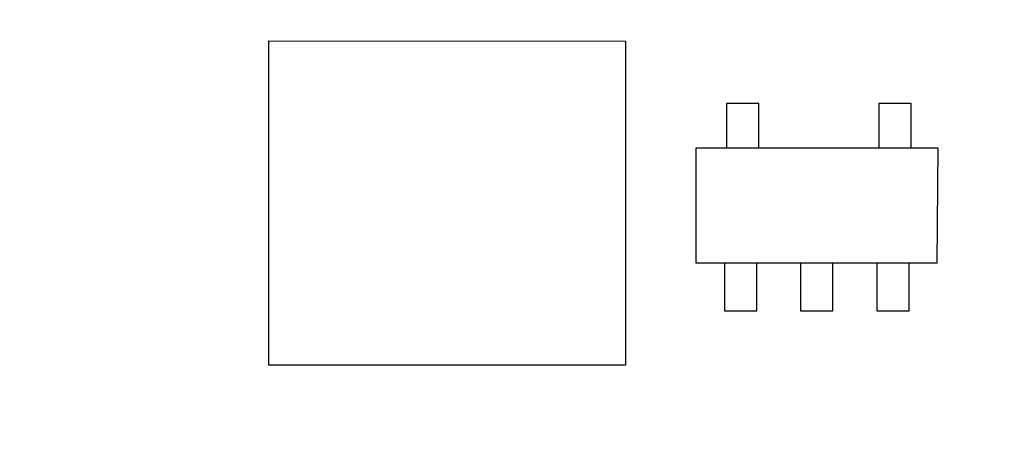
# Model space of a CAD drawing. Header units: millimetres. Extents: x 718 to 1157, y -195 to -52.
# Tile 65 of 156: x 1028.08 to 1040.23, y -94.66 to -89.51. Entities that reach past the tile are written whole.
import ezdxf

# ---------------------------------------------------------------- set-up
doc = ezdxf.new("R2010")
doc.units = ezdxf.units.MM
doc.header["$LTSCALE"] = 1.21
doc.header["$MEASUREMENT"] = 0
doc.header["$PDMODE"] = 3
doc.header["$PDSIZE"] = 0.3125
doc.layers.get('0').update_dxf_attribs({"linetype": 'CONTINUOUS'})
doc.layers.get('DEFPOINTS').update_dxf_attribs({"linetype": 'CONTINUOUS'})
doc.layers.add('Dim', color=3, linetype='CONTINUOUS', lineweight=25)
doc.styles.get("Standard").update_dxf_attribs({"font": 'txt', "width": 0.8})
doc.dimstyles.get("Standard").update_dxf_attribs({"dimtxt": 0.15625, "dimasz": 0.1875, "dimexe": 0.125, "dimexo": 0.0625, "dimgap": 0.09, "dimtad": 0, "dimtih": 1, "dimtoh": 1, "dimzin": 4, "dimdsep": 46, "dimtxsty": 'Standard', "dimblk": '_FILLED', "dimblk1": '_FILLED', "dimblk2": '_FILLED', "dimcen": 0.09, "dimazin": 1, "dimtp": 0.01, "dimtm": 0.01, "dimtfac": 1, "dimtofl": 0, "dimtmove": 0, "dimatfit": 3, "dimldrblk": '_FILLED', "dimfxl": 1, "dimtolj": 1, "dimtzin": 4, "dimarcsym": 0})

# ---------------------------------------------------------------- blocks, each defined once
blk = doc.blocks.new('_FILLED')
at = {"color": 0, "linetype": 'ByBlock'}
blk.add_solid([(0, 0), (-1, 0.1667), (-1, -0.1667)], dxfattribs=at)
blk = doc.blocks.new('*D36')
at = {"layer": 'DEFPOINTS', "color": 0}
for p in [(1117.488, -60.38), (991.288, -95.917), (1117.488, -95.98)]:
    blk.add_point(p, dxfattribs=at)
at = {"layer": 'Dim', "color": 0, "lineweight": -2}
for p, q in [((991.288, -95.855), (991.288, -60.255)), ((1117.488, -95.917), (1117.488, -60.255)), ((993.828, -60.38), (1049.798, -60.38)), ((1114.948, -60.38), (1058.978, -60.38))]:
    blk.add_line(p, q, dxfattribs=at)
at = {"layer": 'Dim', "color": 0, "lineweight": -2, "xscale": 2.54, "yscale": 2.54, "zscale": 2.54, "rotation": 180}
blk.add_blockref('_FILLED', (991.288, -60.38), dxfattribs=at)
at = {"layer": 'Dim', "color": 0, "lineweight": -2, "xscale": 2.54, "yscale": 2.54, "zscale": 2.54}
blk.add_blockref('_FILLED', (1117.488, -60.38), dxfattribs=at)
at = {"layer": 'Dim', "color": 0, "insert": (1054.388, -60.38), "char_height": 2.5, "attachment_point": 5, "line_spacing_factor": 2.5}
blk.add_mtext('\\A1;126.20', dxfattribs=at)
blk = doc.blocks.new('*D39')
at = {"layer": 'DEFPOINTS', "color": 0}
for p in [(1078.388, -65.829), (1020.388, -101.78), (1078.388, -101.78)]:
    blk.add_point(p, dxfattribs=at)
at = {"layer": 'Dim', "color": 0, "lineweight": -2}
for p, q in [((1020.388, -101.717), (1020.388, -65.704)), ((1078.388, -101.717), (1078.388, -65.704)), ((1022.928, -65.829), (1045.631, -65.829)), ((1075.848, -65.829), (1053.145, -65.829))]:
    blk.add_line(p, q, dxfattribs=at)
at = {"layer": 'Dim', "color": 0, "lineweight": -2, "xscale": 2.54, "yscale": 2.54, "zscale": 2.54, "rotation": 180}
blk.add_blockref('_FILLED', (1020.388, -65.829), dxfattribs=at)
at = {"layer": 'Dim', "color": 0, "lineweight": -2, "xscale": 2.54, "yscale": 2.54, "zscale": 2.54}
blk.add_blockref('_FILLED', (1078.388, -65.829), dxfattribs=at)
at = {"layer": 'Dim', "color": 0, "insert": (1049.388, -65.829), "char_height": 2.5, "attachment_point": 5, "line_spacing_factor": 2.5}
blk.add_mtext('\\A1;58.00', dxfattribs=at)

msp = doc.modelspace()

# ---------------------------------------------------------------- linework, layer by layer
at = {"color": 7, "linetype": 'Continuous'}
for p, q in [((1031.161, -93.771), (1031.161, -89.769)), ((1031.161, -89.769), (1035.561, -89.77)), ((1035.561, -89.77), (1035.561, -93.771)), ((1036.806, -90.542), (1036.806, -91.091)), ((1037.206, -90.542), (1036.806, -90.542)), ((1037.206, -91.091), (1037.206, -90.542)), ((1038.686, -90.542), (1038.686, -91.091)), ((1039.086, -90.542), (1038.686, -90.542)), ((1039.086, -91.091), (1039.086, -90.542)), ((1036.431, -92.515), (1036.431, -91.091)), ((1036.431, -91.091), (1039.414, -91.091)), ((1039.414, -91.091), (1039.401, -92.515)), ((1039.401, -92.515), (1036.431, -92.515)), ((1036.781, -92.515), (1036.781, -93.1)), ((1037.181, -93.1), (1037.181, -92.515)), ((1037.72, -92.515), (1037.72, -93.1)), ((1038.12, -93.1), (1038.12, -92.515)), ((1038.66, -92.515), (1038.66, -93.1)), ((1039.06, -93.1), (1039.06, -92.515)), ((1036.781, -93.1), (1037.181, -93.1)), ((1037.72, -93.1), (1038.12, -93.1)), ((1038.66, -93.1), (1039.06, -93.1)), ((1035.561, -93.771), (1031.161, -93.771))]:
    msp.add_line(p, q, dxfattribs=at)

# ---------------------------------------------------------------- dimensions: what is measured, and where the dimension line sits
at = {"layer": 'Dim'}
for base, p1, p2, picture, middle in [((1117.488, -60.38), (991.288, -95.917), (1117.488, -95.98), '*D36', (1054.388, -60.38)), ((1078.388, -65.829), (1020.388, -101.78), (1078.388, -101.78), '*D39', (1049.388, -65.829))]:
    dim = msp.add_linear_dim(base=base, p1=p1, p2=p2, dimstyle='Standard', override={"dimtxt": 2.5, "dimasz": 2.54, "dimtih": 0, "dimtoh": 0, "dimzin": 0, "dimcen": 0.198, "dimadec": 0, "dimazin": 0, "dimtp": 0, "dimtm": 0, "dimtdec": 4, "dimtzin": 0}, dxfattribs=at)
    dim.commit()
    dim.dimension.update_dxf_attribs({"geometry": picture, "text_midpoint": middle})

doc.saveas('drawing.dxf')
